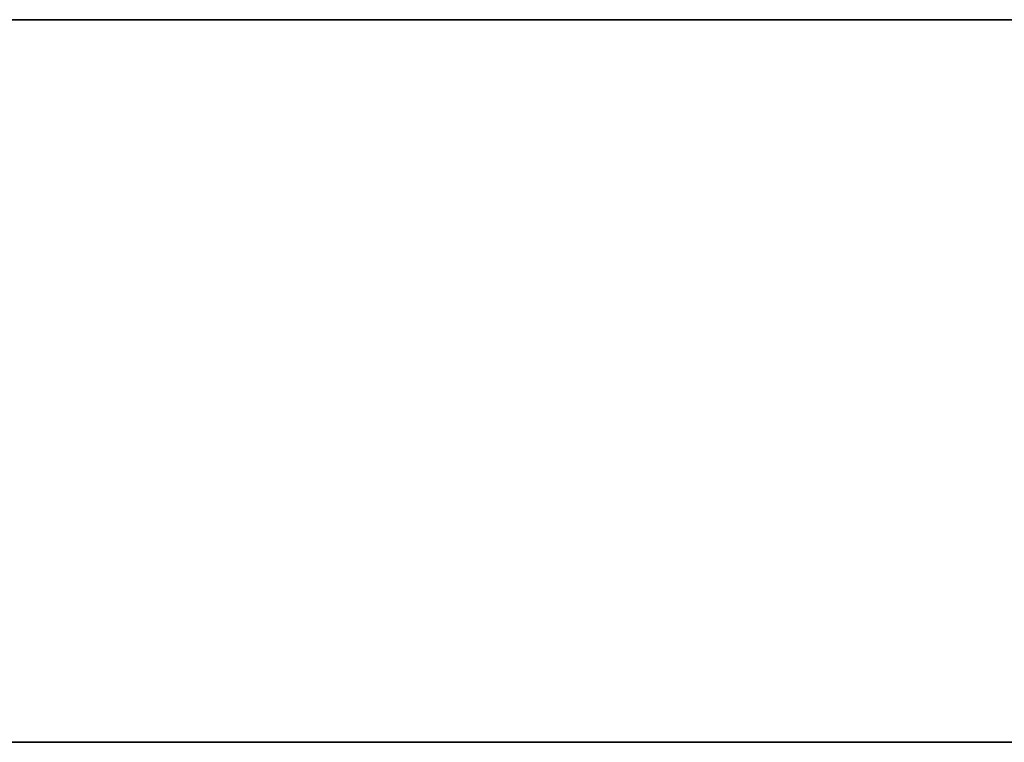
# Model space of a CAD drawing. Extents: x -0.3 to 41.3, y 0 to 17.8.
# Tile 173 of 256: x 7.8 to 8.004, y 10.267 to 10.417. Entities that reach past the tile are written whole.
import ezdxf

# ---------------------------------------------------------------- set-up
doc = ezdxf.new("R2010")
doc.units = 0
doc.header["$MEASUREMENT"] = 0
for name, color, linetype in [('V108', 7, 'Continuous'), ('V210', 7, 'Continuous'), ('V303', 7, 'Continuous')]:
    doc.layers.add(name, color=color, linetype=linetype)

msp = doc.modelspace()

# ---------------------------------------------------------------- linework, layer by layer
at = {"layer": 'V108', "color": 252, "true_color": 0x838383}
for points, invisible_edges in [([(8.93092, 10.41714, 196.60001), (7.59527, 10.41714, 196.60001), (7.59527, 10.26714, 196.60001)], 12), ([(8.93092, 10.41714, 196.00001), (7.59527, 10.41714, 196.00001), (7.59527, 10.26714, 196.00001)], 12), ([(8.93092, 10.41714, 196.60001), (7.59527, 10.26714, 196.60001), (8.93092, 10.26714, 196.60001)], 9), ([(8.93092, 10.41714, 196.00001), (7.59527, 10.26714, 196.00001), (8.93092, 10.26714, 196.00001)], 9)]:
    msp.add_3dface(points, dxfattribs=dict(at, invisible_edges=invisible_edges))
for points in [[(8.93092, 10.41714, 196.60001), (7.59527, 10.41714, 196.60001), (7.59527, 10.41714, 196.00001), (8.93092, 10.41714, 196.00001)], [(7.59527, 10.26714, 196.60001), (8.93092, 10.26714, 196.60001), (8.93092, 10.26714, 196.00001), (7.59527, 10.26714, 196.00001)]]:
    msp.add_3dface(points, dxfattribs=at)
at = {"layer": 'V210', "color": 252, "true_color": 0x838383}
for points, invisible_edges in [([(8.93092, 10.41714, 199.55), (7.59527, 10.41714, 199.55), (7.59527, 10.26714, 199.55)], 12), ([(8.93092, 10.41714, 198.95), (7.59527, 10.41714, 198.95), (7.59527, 10.26714, 198.95)], 12), ([(8.93092, 10.41714, 199.55), (7.59527, 10.26714, 199.55), (8.93092, 10.26714, 199.55)], 9), ([(8.93092, 10.41714, 198.95), (7.59527, 10.26714, 198.95), (8.93092, 10.26714, 198.95)], 9)]:
    msp.add_3dface(points, dxfattribs=dict(at, invisible_edges=invisible_edges))
for points in [[(8.93092, 10.41714, 199.55), (7.59527, 10.41714, 199.55), (7.59527, 10.41714, 198.95), (8.93092, 10.41714, 198.95)], [(7.59527, 10.26714, 199.55), (8.93092, 10.26714, 199.55), (8.93092, 10.26714, 198.95), (7.59527, 10.26714, 198.95)]]:
    msp.add_3dface(points, dxfattribs=at)
at = {"layer": 'V303', "color": 252, "true_color": 0x838383}
for points, invisible_edges in [([(8.93092, 10.41714, 200.60001), (4.52027, 10.41714, 200.60001), (4.52027, 10.26714, 200.60001)], 12), ([(8.93092, 10.41714, 200.30001), (4.52027, 10.41714, 200.30001), (4.52027, 10.26714, 200.30001)], 12), ([(8.93092, 10.41714, 200.60001), (4.52027, 10.26714, 200.60001), (8.93092, 10.26714, 200.60001)], 9), ([(8.93092, 10.41714, 200.30001), (4.52027, 10.26714, 200.30001), (8.93092, 10.26714, 200.30001)], 9)]:
    msp.add_3dface(points, dxfattribs=dict(at, invisible_edges=invisible_edges))
for points in [[(8.93092, 10.41714, 200.60001), (4.52027, 10.41714, 200.60001), (4.52027, 10.41714, 200.30001), (8.93092, 10.41714, 200.30001)], [(4.52027, 10.26714, 200.60001), (8.93092, 10.26714, 200.60001), (8.93092, 10.26714, 200.30001), (4.52027, 10.26714, 200.30001)]]:
    msp.add_3dface(points, dxfattribs=at)

doc.saveas('drawing.dxf')
